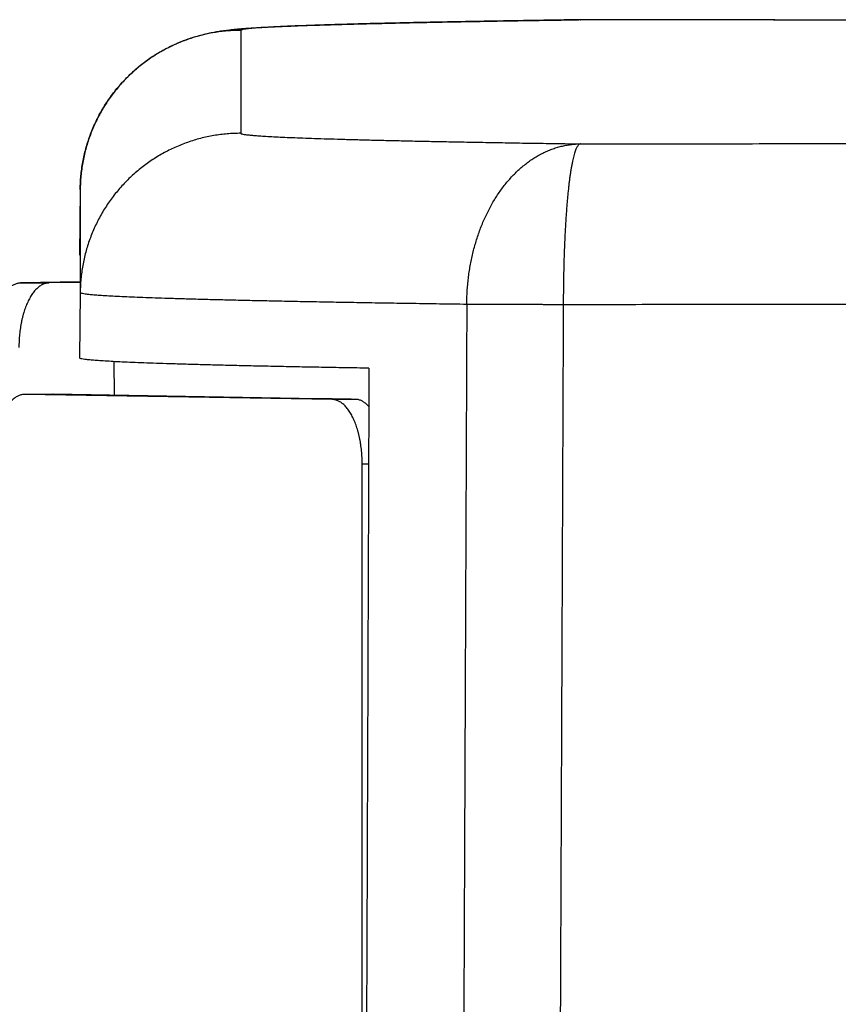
# Model space of a CAD drawing. Header units: inches. Extents: x 0 to 22, y 0 to 17.
# Tile 72 of 85: x 8.903 to 9.157, y 13.014 to 13.321. Entities that reach past the tile are written whole.
import ezdxf

# ---------------------------------------------------------------- set-up
doc = ezdxf.new("R2010")
doc.units = ezdxf.units.IN
doc.header["$LTSCALE"] = 1.21
doc.header["$MEASUREMENT"] = 0
doc.layers.get('0').update_dxf_attribs({"linetype": 'CONTINUOUS'})

msp = doc.modelspace()

# ---------------------------------------------------------------- linework, layer by layer
at = {"color": 7, "linetype": 'CONTINUOUS'}
for p, q in [((9.07658, 13.32076), (9.07653, 13.32076)), ((9.07708, 13.32076), (9.07709, 13.32076)), ((8.92139, 13.2679), (8.92121, 13.24747)), ((8.92139, 13.2679), (8.92139, 13.23584)), ((8.92139, 13.23913), (8.9028, 13.23882)), ((8.92139, 13.23894), (8.91164, 13.23878)), ((8.92139, 13.23584), (8.92121, 13.21541)), ((8.93183, 13.21429), (8.93192, 13.20379)), ((8.90413, 13.20406), (8.90404, 13.20406)), ((8.91288, 13.2041), (8.90413, 13.20406)), ((8.99985, 13.20248), (8.90413, 13.20406)), ((8.91288, 13.2041), (8.91297, 13.2041)), ((8.99549, 13.20274), (8.91297, 13.2041)), ((9.00919, 12.59435), (9.00919, 13.18232))]:
    msp.add_line(p, q, dxfattribs=at)
at = {"color": 9, "linetype": 'CONTINUOUS'}
for p, q in [((9.07709, 13.32076), (9.07713, 13.32076)), ((8.97139, 13.31746), (8.97139, 13.2854)), ((8.9028, 13.23882), (8.91164, 13.23878)), ((8.91297, 13.2041), (8.91288, 13.2041)), ((9.00725, 13.20251), (8.99985, 13.20248)), ((9.01117, 13.18233), (9.00919, 13.18232))]:
    msp.add_line(p, q, dxfattribs=at)
at = {"color": 7, "linetype": 'CONTINUOUS'}
for points, knots in [([(8.92139, 13.2679), (8.9214, 13.26846), (8.92143, 13.26971), (8.92155, 13.27166), (8.92177, 13.27376), (8.92208, 13.27587), (8.92249, 13.27796), (8.92298, 13.28005), (8.92357, 13.28213), (8.92425, 13.28418), (8.92502, 13.28622), (8.92587, 13.28821), (8.92682, 13.29019), (8.92786, 13.29211), (8.92898, 13.29399), (8.93017, 13.29582), (8.93145, 13.2976), (8.93284, 13.29936), (8.93429, 13.30104), (8.93577, 13.3026), (8.93729, 13.30409), (8.93885, 13.30548), (8.94045, 13.3068), (8.94203, 13.30799), (8.94355, 13.30906), (8.94502, 13.31001), (8.94641, 13.31084), (8.94773, 13.31158), (8.94899, 13.31223), (8.95016, 13.3128), (8.95128, 13.31331), (8.95232, 13.31376), (8.95332, 13.31416), (8.95428, 13.31453), (8.95521, 13.31486), (8.9561, 13.31516), (8.95695, 13.31543), (8.95778, 13.31568), (8.95859, 13.31591), (8.9594, 13.31612), (8.96019, 13.31632), (8.96099, 13.3165), (8.96179, 13.31667), (8.96259, 13.31684), (8.96341, 13.31699), (8.96426, 13.31714), (8.96512, 13.31727), (8.966, 13.3174), (8.96692, 13.31752), (8.96786, 13.31763), (8.96886, 13.31774), (8.96994, 13.31785), (8.97111, 13.31795), (8.9724, 13.31805), (8.97387, 13.31816), (8.97555, 13.31827), (8.97752, 13.31838), (8.97988, 13.31851), (8.98276, 13.31864), (8.98618, 13.31879), (8.99007, 13.31893), (8.9943, 13.31908), (8.99879, 13.31922), (9.00356, 13.31936), (9.00862, 13.31949), (9.01397, 13.31962), (9.01961, 13.31975), (9.02554, 13.31988), (9.03176, 13.32001), (9.03828, 13.32014), (9.04508, 13.32026), (9.05218, 13.32038), (9.05956, 13.32051), (9.06723, 13.32062), (9.07291, 13.32071), (9.07604, 13.32075), (9.07652, 13.32076)], [0, 0, 0, 0, 0.009054, 0.020508, 0.031941, 0.043659, 0.05528, 0.066808, 0.078801, 0.090539, 0.102244, 0.114356, 0.126043, 0.138143, 0.150034, 0.161863, 0.173778, 0.185879, 0.198505, 0.210175, 0.221034, 0.233354, 0.244275, 0.255088, 0.265613, 0.274672, 0.28372, 0.292148, 0.299432, 0.306921, 0.313383, 0.319601, 0.325392, 0.330971, 0.336483, 0.341552, 0.346266, 0.351064, 0.355728, 0.36016, 0.36467, 0.36913, 0.373549, 0.37798, 0.38257, 0.387257, 0.391993, 0.396864, 0.401847, 0.407033, 0.412484, 0.418316, 0.424664, 0.431698, 0.439619, 0.448687, 0.459282, 0.471925, 0.487319, 0.506358, 0.528013, 0.551045, 0.575538, 0.601556, 0.629134, 0.658295, 0.68905, 0.721404, 0.755355, 0.7909, 0.828031, 0.866739, 0.907011, 0.948835, 0.992196, 1, 1, 1, 1]), ([(9.70696, 13.32079), (9.69576, 13.32077), (9.67334, 13.32074), (9.63966, 13.3207), (9.60592, 13.32067), (9.57211, 13.32064), (9.53826, 13.32061), (9.50436, 13.32059), (9.47043, 13.32058), (9.43647, 13.32057), (9.4025, 13.32056), (9.36853, 13.32056), (9.33456, 13.32057), (9.3006, 13.32058), (9.26667, 13.32059), (9.23277, 13.32061), (9.19891, 13.32064), (9.1651, 13.32066), (9.13135, 13.3207), (9.10204, 13.32073), (9.08399, 13.32076), (9.07716, 13.32076)], [0, 0, 0, 0, 0.053345, 0.106817, 0.1604, 0.214081, 0.267843, 0.321672, 0.375554, 0.429474, 0.483416, 0.537367, 0.59131, 0.645232, 0.699116, 0.75295, 0.806717, 0.860403, 0.913994, 0.967473, 1, 1, 1, 1]), ([(8.89346, 13.21867), (8.89346, 13.21902), (8.89347, 13.21971), (8.8935, 13.22076), (8.89357, 13.2218), (8.89366, 13.22283), (8.89377, 13.22385), (8.89391, 13.22485), (8.89407, 13.22584), (8.89426, 13.22681), (8.89447, 13.22776), (8.8947, 13.22868), (8.89496, 13.22958), (8.89523, 13.23045), (8.89553, 13.23128), (8.89585, 13.23208), (8.89618, 13.23285), (8.89654, 13.23357), (8.89691, 13.23426), (8.8973, 13.23491), (8.8977, 13.23551), (8.89812, 13.23606), (8.89854, 13.23657), (8.89899, 13.23703), (8.89944, 13.23744), (8.8999, 13.2378), (8.90037, 13.2381), (8.90085, 13.23836), (8.90133, 13.23856), (8.90181, 13.2387), (8.9023, 13.23879), (8.90263, 13.23882), (8.9028, 13.23882)], [0, 0, 0, 0, 0.043783, 0.087495, 0.131028, 0.174311, 0.217226, 0.259712, 0.301651, 0.34299, 0.383613, 0.423476, 0.462472, 0.500558, 0.537649, 0.573702, 0.608655, 0.642467, 0.675105, 0.706534, 0.736754, 0.765742, 0.79353, 0.820124, 0.845589, 0.869966, 0.893362, 0.915866, 0.937623, 0.958776, 0.979507, 1, 1, 1, 1]), ([(8.91164, 13.23878), (8.91148, 13.23878), (8.91115, 13.23875), (8.91066, 13.23866), (8.91017, 13.23852), (8.90969, 13.23832), (8.90921, 13.23806), (8.90874, 13.23776), (8.90828, 13.2374), (8.90783, 13.23699), (8.90739, 13.23653), (8.90696, 13.23602), (8.90654, 13.23546), (8.90614, 13.23486), (8.90575, 13.23422), (8.90538, 13.23353), (8.90503, 13.23281), (8.90469, 13.23204), (8.90437, 13.23124), (8.90408, 13.23041), (8.9038, 13.22954), (8.90354, 13.22864), (8.90331, 13.22772), (8.9031, 13.22677), (8.90292, 13.2258), (8.90275, 13.22481), (8.90261, 13.2238), (8.9025, 13.22279), (8.90241, 13.22175), (8.90235, 13.22072), (8.90231, 13.21967), (8.9023, 13.21898), (8.9023, 13.21863)], [0, 0, 0, 0, 0.020493, 0.041224, 0.062377, 0.084134, 0.106638, 0.130034, 0.154411, 0.179876, 0.20647, 0.234258, 0.263246, 0.293466, 0.324895, 0.357533, 0.391345, 0.426298, 0.462351, 0.499442, 0.537528, 0.576524, 0.616387, 0.65701, 0.698349, 0.740288, 0.782774, 0.825689, 0.868972, 0.912505, 0.956217, 1, 1, 1, 1]), ([(9.01128, 13.21223), (9.00877, 13.21228), (9.00386, 13.21236), (8.99665, 13.21249), (8.98975, 13.21262), (8.98317, 13.21275), (8.97691, 13.21288), (8.97097, 13.21302), (8.96535, 13.21315), (8.96007, 13.21329), (8.95511, 13.21342), (8.95049, 13.21356), (8.9462, 13.2137), (8.94224, 13.21384), (8.93863, 13.21398), (8.93535, 13.21411), (8.93241, 13.21426), (8.92982, 13.2144), (8.92757, 13.21454), (8.92566, 13.21468), (8.9241, 13.21482), (8.9229, 13.21495), (8.92199, 13.21509), (8.92152, 13.2152), (8.92121, 13.21533), (8.92121, 13.21541)], [0, 0, 0, 0, 0.083403, 0.163381, 0.239881, 0.312854, 0.382291, 0.448165, 0.510432, 0.569054, 0.62403, 0.675332, 0.722924, 0.766784, 0.806909, 0.843276, 0.875862, 0.904653, 0.929651, 0.950839, 0.968209, 0.981763, 0.991514, 0.997503, 1, 1, 1, 1]), ([(9.01128, 13.21223), (9.01115, 13.17664), (9.01089, 13.10538), (9.0105, 12.99837), (9.01024, 12.92696), (9.01012, 12.89121)], [0, 0, 0, 0, 0.332636, 0.665969, 1, 1, 1, 1]), ([(8.90404, 13.20406), (8.9039, 13.20406), (8.90361, 13.20405), (8.90315, 13.20397), (8.90266, 13.20385), (8.90218, 13.20366), (8.9017, 13.20342), (8.90123, 13.20313), (8.90077, 13.20279), (8.90032, 13.20239), (8.89988, 13.20195), (8.89945, 13.20145), (8.89903, 13.20091), (8.89863, 13.20033), (8.89824, 13.19969), (8.89787, 13.19902), (8.89752, 13.19831), (8.89718, 13.19755), (8.89686, 13.19676), (8.89656, 13.19593), (8.89629, 13.19508), (8.89603, 13.19419), (8.8958, 13.19327), (8.89559, 13.19233), (8.8954, 13.19137), (8.89524, 13.19038), (8.8951, 13.18938), (8.89499, 13.18837), (8.8949, 13.18734), (8.89484, 13.1863), (8.8948, 13.18526), (8.89479, 13.18456), (8.89479, 13.18422)], [0, 0, 0, 0, 0.016812, 0.037695, 0.058935, 0.080724, 0.103211, 0.126556, 0.150856, 0.176227, 0.202721, 0.230409, 0.259305, 0.289445, 0.320813, 0.353414, 0.387213, 0.422184, 0.458286, 0.49546, 0.533666, 0.572818, 0.612875, 0.653731, 0.695343, 0.737594, 0.780433, 0.823739, 0.867452, 0.911455, 0.955673, 1, 1, 1, 1]), ([(9.00725, 13.20251), (9.00525, 13.20255), (9.00133, 13.20262), (8.99741, 13.2027), (8.99549, 13.20274)], [0, 0, 0, 0, 0.510096, 1, 1, 1, 1]), ([(9.00919, 13.18232), (9.00919, 13.18267), (9.00918, 13.18337), (9.00914, 13.18441), (9.00908, 13.18545), (9.00899, 13.18648), (9.00887, 13.1875), (9.00874, 13.18851), (9.00857, 13.1895), (9.00839, 13.19047), (9.00818, 13.19142), (9.00794, 13.19234), (9.00769, 13.19324), (9.00741, 13.1941), (9.00711, 13.19494), (9.0068, 13.19574), (9.00646, 13.19651), (9.00611, 13.19723), (9.00574, 13.19792), (9.00535, 13.19856), (9.00495, 13.19916), (9.00453, 13.19972), (9.0041, 13.20023), (9.00366, 13.20069), (9.00321, 13.20109), (9.00275, 13.20145), (9.00228, 13.20176), (9.0018, 13.20201), (9.00132, 13.20221), (9.00083, 13.20236), (9.00034, 13.20245), (9.00001, 13.20248), (8.99985, 13.20248)], [0, 0, 0, 0, 0.043783, 0.087495, 0.131028, 0.174311, 0.217226, 0.259712, 0.301651, 0.34299, 0.383613, 0.423476, 0.462472, 0.500558, 0.537649, 0.573702, 0.608655, 0.642467, 0.675105, 0.706534, 0.736754, 0.765742, 0.79353, 0.820124, 0.845589, 0.869966, 0.893362, 0.915866, 0.937623, 0.958776, 0.979507, 1, 1, 1, 1]), ([(9.01124, 13.20027), (9.0111, 13.20042), (9.01083, 13.20072), (9.0104, 13.20113), (9.00996, 13.20149), (9.00952, 13.20179), (9.00907, 13.20205), (9.00862, 13.20225), (9.00816, 13.20239), (9.00771, 13.20249), (9.0074, 13.20251), (9.00725, 13.20251)], [0, 0, 0, 0, 0.130769, 0.256611, 0.376385, 0.490576, 0.599623, 0.704249, 0.8052, 0.903442, 1, 1, 1, 1])]:
    msp.add_open_spline(points, degree=3, knots=knots, dxfattribs=at)
at = {"color": 9, "linetype": 'CONTINUOUS'}
for points, knots in [([(9.07652, 13.32075), (9.07417, 13.32072), (9.06935, 13.32065), (9.06214, 13.32054), (9.05497, 13.32042), (9.04805, 13.3203), (9.04139, 13.32018), (9.03501, 13.32006), (9.02891, 13.31994), (9.0231, 13.31982), (9.01759, 13.31969), (9.01237, 13.31957), (9.00746, 13.31944), (9.00286, 13.31931), (8.99857, 13.31919), (8.99458, 13.31906), (8.99091, 13.31893), (8.98755, 13.3188), (8.98451, 13.31867), (8.98178, 13.31854), (8.97938, 13.31841), (8.97729, 13.31828), (8.97552, 13.31815), (8.97407, 13.31801), (8.97295, 13.31789), (8.97211, 13.31776), (8.97167, 13.31765), (8.97139, 13.31753), (8.97139, 13.31746)], [0, 0, 0, 0, 0.066965, 0.137422, 0.20558, 0.271334, 0.334588, 0.395251, 0.453241, 0.508483, 0.560914, 0.610476, 0.657132, 0.70087, 0.74168, 0.779551, 0.814462, 0.846394, 0.875328, 0.901254, 0.924165, 0.944053, 0.96091, 0.974728, 0.985508, 0.993257, 0.998015, 1, 1, 1, 1]), ([(9.70696, 13.32078), (9.69603, 13.32077), (9.67412, 13.32074), (9.6412, 13.3207), (9.60819, 13.32067), (9.57512, 13.32064), (9.54199, 13.32061), (9.50881, 13.32059), (9.4756, 13.32058), (9.44236, 13.32057), (9.40912, 13.32056), (9.37588, 13.32056), (9.34265, 13.32056), (9.30943, 13.32057), (9.27622, 13.32058), (9.24302, 13.3206), (9.20982, 13.32062), (9.17663, 13.32065), (9.14345, 13.32068), (9.11028, 13.32072), (9.08817, 13.32075), (9.07711, 13.32076)], [0, 0, 0, 0, 0.052059, 0.10436, 0.156776, 0.209295, 0.261901, 0.314581, 0.367319, 0.420094, 0.472883, 0.525659, 0.578414, 0.631152, 0.68388, 0.736599, 0.789309, 0.842005, 0.894684, 0.947343, 1, 1, 1, 1]), ([(8.97139, 13.31746), (8.97068, 13.31746), (8.96928, 13.31744), (8.96717, 13.3173), (8.96507, 13.31708), (8.96298, 13.31677), (8.96091, 13.31637), (8.95885, 13.31588), (8.95682, 13.31531), (8.95482, 13.31465), (8.95284, 13.31391), (8.95089, 13.31309), (8.94899, 13.31218), (8.94712, 13.3112), (8.9453, 13.31013), (8.94352, 13.309), (8.94179, 13.30778), (8.94012, 13.3065), (8.9385, 13.30514), (8.93693, 13.30372), (8.93544, 13.30223), (8.934, 13.30069), (8.93263, 13.29908), (8.93133, 13.29741), (8.9301, 13.2957), (8.92895, 13.29393), (8.92787, 13.29211), (8.92687, 13.29026), (8.92595, 13.28836), (8.9251, 13.28642), (8.92435, 13.28445), (8.92367, 13.28245), (8.92308, 13.28042), (8.92258, 13.27837), (8.92216, 13.2763), (8.92183, 13.27422), (8.92159, 13.27212), (8.92144, 13.27001), (8.9214, 13.26861), (8.92139, 13.2679)], [0, 0, 0, 0, 0.027028, 0.054055, 0.081083, 0.10811, 0.135138, 0.162165, 0.189193, 0.21622, 0.243247, 0.270275, 0.297302, 0.324329, 0.351357, 0.378384, 0.405411, 0.432438, 0.459465, 0.486493, 0.51352, 0.540547, 0.567573, 0.5946, 0.621627, 0.648654, 0.675681, 0.702708, 0.729734, 0.756761, 0.783788, 0.810814, 0.837841, 0.864867, 0.891894, 0.91892, 0.945947, 0.972973, 1, 1, 1, 1]), ([(8.97139, 13.2854), (8.97068, 13.2854), (8.96928, 13.28537), (8.96717, 13.28524), (8.96507, 13.28502), (8.96298, 13.28471), (8.96091, 13.28431), (8.95885, 13.28382), (8.95682, 13.28325), (8.95482, 13.28259), (8.95284, 13.28185), (8.95089, 13.28103), (8.94899, 13.28012), (8.94712, 13.27914), (8.9453, 13.27807), (8.94352, 13.27693), (8.94179, 13.27572), (8.94012, 13.27444), (8.9385, 13.27308), (8.93693, 13.27166), (8.93544, 13.27017), (8.934, 13.26862), (8.93263, 13.26702), (8.93133, 13.26535), (8.9301, 13.26364), (8.92895, 13.26187), (8.92787, 13.26005), (8.92687, 13.25819), (8.92595, 13.2563), (8.9251, 13.25436), (8.92435, 13.25239), (8.92367, 13.25039), (8.92308, 13.24836), (8.92258, 13.24631), (8.92216, 13.24424), (8.92183, 13.24216), (8.92159, 13.24006), (8.92144, 13.23795), (8.9214, 13.23655), (8.92139, 13.23584)], [0, 0, 0, 0, 0.027028, 0.054055, 0.081083, 0.10811, 0.135138, 0.162165, 0.189193, 0.21622, 0.243247, 0.270275, 0.297302, 0.324329, 0.351357, 0.378384, 0.405411, 0.432438, 0.459465, 0.486493, 0.51352, 0.540547, 0.567573, 0.5946, 0.621627, 0.648654, 0.675681, 0.702708, 0.729734, 0.756761, 0.783788, 0.810814, 0.837841, 0.864867, 0.891894, 0.91892, 0.945947, 0.972973, 1, 1, 1, 1]), ([(8.97139, 13.2854), (8.97139, 13.28533), (8.97167, 13.28522), (8.97211, 13.28511), (8.97294, 13.28498), (8.97405, 13.28486), (8.9755, 13.28472), (8.97725, 13.2846), (8.97933, 13.28446), (8.98173, 13.28433), (8.98444, 13.2842), (8.98746, 13.28407), (8.9908, 13.28394), (8.99446, 13.28381), (8.99842, 13.28369), (9.00269, 13.28356), (9.00727, 13.28343), (9.01215, 13.28331), (9.01734, 13.28318), (9.02282, 13.28306), (9.02861, 13.28293), (9.03469, 13.28281), (9.04106, 13.28269), (9.04772, 13.28257), (9.05467, 13.28245), (9.0619, 13.28233), (9.06941, 13.28222), (9.07451, 13.28214), (9.07711, 13.28211)], [0, 0, 0, 0, 0.001966, 0.006672, 0.014337, 0.024998, 0.038665, 0.055337, 0.075008, 0.097669, 0.123312, 0.151927, 0.183505, 0.218033, 0.255495, 0.295877, 0.339158, 0.385316, 0.434328, 0.486173, 0.540829, 0.598274, 0.658486, 0.72144, 0.787109, 0.855465, 0.926481, 1, 1, 1, 1]), ([(9.04174, 13.23222), (9.04174, 13.23289), (9.04177, 13.23423), (9.04187, 13.23623), (9.04202, 13.23822), (9.04223, 13.24021), (9.04249, 13.24218), (9.04281, 13.24413), (9.04319, 13.24607), (9.04362, 13.248), (9.0441, 13.2499), (9.04464, 13.25178), (9.04524, 13.25363), (9.04588, 13.25545), (9.04659, 13.25723), (9.04734, 13.25897), (9.04814, 13.26067), (9.04899, 13.26232), (9.04989, 13.26393), (9.05084, 13.26549), (9.05184, 13.26699), (9.05288, 13.26844), (9.05396, 13.26983), (9.05509, 13.27115), (9.05626, 13.27242), (9.05746, 13.27361), (9.0587, 13.27473), (9.05997, 13.27578), (9.06128, 13.27676), (9.06262, 13.27766), (9.06398, 13.27848), (9.06537, 13.27922), (9.06679, 13.27988), (9.06822, 13.28046), (9.06967, 13.28095), (9.07114, 13.28136), (9.07262, 13.28168), (9.07411, 13.28191), (9.07561, 13.28206), (9.07662, 13.2821), (9.07713, 13.28211)], [0, 0, 0, 0, 0.029837, 0.059611, 0.089294, 0.118887, 0.148392, 0.177813, 0.207154, 0.236419, 0.265592, 0.294629, 0.323487, 0.352126, 0.380527, 0.408675, 0.436567, 0.4642, 0.49156, 0.518631, 0.545401, 0.57186, 0.598013, 0.623844, 0.649336, 0.674494, 0.699322, 0.723827, 0.748019, 0.771918, 0.795549, 0.818938, 0.842088, 0.865019, 0.887757, 0.910329, 0.932766, 0.955097, 0.977357, 1, 1, 1, 1]), ([(9.07713, 13.28211), (9.07705, 13.2821), (9.07688, 13.28204), (9.07663, 13.28189), (9.07639, 13.28164), (9.07615, 13.28131), (9.07593, 13.28089), (9.07571, 13.28039), (9.07549, 13.27981), (9.07528, 13.27915), (9.07508, 13.2784), (9.07487, 13.27758), (9.07467, 13.27667), (9.07447, 13.27569), (9.07427, 13.27463), (9.07408, 13.27351), (9.0739, 13.27231), (9.07373, 13.27104), (9.07356, 13.26971), (9.07341, 13.26832), (9.07325, 13.26687), (9.07311, 13.26537), (9.07297, 13.26381), (9.07284, 13.2622), (9.07271, 13.26054), (9.0726, 13.25883), (9.07249, 13.25708), (9.07239, 13.25529), (9.07229, 13.25347), (9.0722, 13.25161), (9.07212, 13.24972), (9.07205, 13.24782), (9.07199, 13.2459), (9.07194, 13.24397), (9.0719, 13.24203), (9.07186, 13.24007), (9.07183, 13.2381), (9.07181, 13.23612), (9.07179, 13.23411), (9.07179, 13.23277), (9.07179, 13.2321)], [0, 0, 0, 0, 0.004532, 0.010317, 0.017032, 0.024941, 0.034199, 0.044894, 0.057073, 0.07076, 0.085964, 0.102684, 0.120894, 0.140567, 0.161665, 0.184147, 0.207965, 0.233067, 0.259407, 0.286937, 0.315602, 0.345349, 0.376127, 0.407888, 0.440584, 0.474166, 0.508586, 0.543801, 0.579754, 0.616355, 0.653473, 0.690966, 0.728701, 0.766632, 0.804784, 0.84319, 0.881885, 0.920902, 0.960268, 1, 1, 1, 1]), ([(9.07711, 13.28211), (9.0881, 13.28212), (9.1101, 13.28215), (9.14314, 13.28218), (9.17622, 13.28222), (9.20936, 13.28224), (9.24254, 13.28227), (9.27575, 13.28228), (9.30898, 13.2823), (9.34224, 13.2823), (9.37551, 13.28231), (9.40878, 13.28231), (9.44206, 13.2823), (9.47532, 13.28229), (9.50855, 13.28228), (9.54176, 13.28226), (9.57492, 13.28223), (9.60804, 13.2822), (9.64109, 13.28217), (9.67408, 13.28213), (9.69605, 13.2821), (9.70703, 13.28208)], [0, 0, 0, 0, 0.052356, 0.104795, 0.157323, 0.20993, 0.262602, 0.315329, 0.368097, 0.420896, 0.473713, 0.526539, 0.579362, 0.632167, 0.684939, 0.737659, 0.790312, 0.842884, 0.895363, 0.947739, 1, 1, 1, 1]), ([(8.92139, 13.23584), (8.92139, 13.23577), (8.92169, 13.23564), (8.92215, 13.23553), (8.92304, 13.23539), (8.92421, 13.23526), (8.92574, 13.23512), (8.9276, 13.23498), (8.92979, 13.23484), (8.93233, 13.2347), (8.93519, 13.23457), (8.93839, 13.23443), (8.94192, 13.23429), (8.94578, 13.23415), (8.94997, 13.23402), (8.95449, 13.23388), (8.95933, 13.23375), (8.96449, 13.23361), (8.96998, 13.23348), (8.97578, 13.23335), (8.9819, 13.23322), (8.98833, 13.23309), (8.99507, 13.23296), (9.00211, 13.23283), (9.00946, 13.2327), (9.01711, 13.23258), (9.02506, 13.23245), (9.0333, 13.23233), (9.0389, 13.23225), (9.04174, 13.23221)], [0, 0, 0, 0, 0.001834, 0.006215, 0.013344, 0.023253, 0.035952, 0.051438, 0.06971, 0.09076, 0.114581, 0.141163, 0.170496, 0.202566, 0.237361, 0.274864, 0.315062, 0.357935, 0.403465, 0.451633, 0.502418, 0.555797, 0.611748, 0.670245, 0.731265, 0.794778, 0.860759, 0.929178, 1, 1, 1, 1]), ([(9.04174, 13.23221), (9.04158, 13.19468), (9.04127, 13.11921), (9.04079, 13.00539), (9.04047, 12.92911), (9.04031, 12.89076)], [0, 0, 0, 0, 0.329762, 0.663114, 1, 1, 1, 1]), ([(9.04174, 13.23221), (9.042, 13.23221), (9.04253, 13.23222), (9.04336, 13.23221), (9.04423, 13.23221), (9.04516, 13.23221), (9.04614, 13.2322), (9.04716, 13.2322), (9.04822, 13.23219), (9.04932, 13.23219), (9.05047, 13.23219), (9.05165, 13.23218), (9.05286, 13.23218), (9.0541, 13.23217), (9.05537, 13.23217), (9.05667, 13.23216), (9.05799, 13.23216), (9.05933, 13.23215), (9.06069, 13.23214), (9.06206, 13.23214), (9.06344, 13.23213), (9.06483, 13.23213), (9.06622, 13.23212), (9.06762, 13.23211), (9.06901, 13.23211), (9.0704, 13.2321), (9.07133, 13.2321), (9.07179, 13.2321)], [0, 0, 0, 0, 0.025754, 0.053262, 0.082485, 0.11336, 0.145817, 0.179786, 0.215192, 0.25196, 0.290013, 0.329269, 0.369644, 0.411051, 0.4534, 0.496598, 0.54055, 0.585159, 0.63033, 0.675964, 0.721962, 0.768226, 0.814654, 0.861148, 0.907604, 0.953921, 1, 1, 1, 1]), ([(9.07179, 13.2321), (9.07163, 13.19419), (9.07131, 13.11835), (9.07083, 13.00453), (9.07051, 12.92862), (9.07035, 12.89064)], [0, 0, 0, 0, 0.333037, 0.666371, 1, 1, 1, 1]), ([(9.07179, 13.2321), (9.08272, 13.23211), (9.10461, 13.23214), (9.13747, 13.23218), (9.1704, 13.23221), (9.20339, 13.23224), (9.23643, 13.23226), (9.26951, 13.23228), (9.30263, 13.2323), (9.33576, 13.23231), (9.36891, 13.23231), (9.40206, 13.23231), (9.43521, 13.2323), (9.46835, 13.2323), (9.50146, 13.23228), (9.53454, 13.23226), (9.56757, 13.23224), (9.60056, 13.23221), (9.63349, 13.23217), (9.66635, 13.23214), (9.68823, 13.23211), (9.69916, 13.23209)], [0, 0, 0, 0, 0.052267, 0.104655, 0.157151, 0.209741, 0.26241, 0.315145, 0.367931, 0.420754, 0.473598, 0.526449, 0.57929, 0.632108, 0.68489, 0.737621, 0.790287, 0.842872, 0.895362, 0.947742, 1, 1, 1, 1])]:
    msp.add_open_spline(points, degree=3, knots=knots, dxfattribs=at)
for points in [[(9.07709, 13.32076), (9.0769, 13.32076), (9.07671, 13.32076), (9.07652, 13.32075)], [(9.07708, 13.32076), (9.07691, 13.32076), (9.07674, 13.32076), (9.07658, 13.32076)], [(9.07709, 13.32076), (9.07708, 13.32076), (9.07708, 13.32076), (9.07708, 13.32076)], [(9.07716, 13.32076), (9.07714, 13.32076), (9.07711, 13.32076), (9.07709, 13.32076)], [(9.07711, 13.32076), (9.07711, 13.32076), (9.0771, 13.32076), (9.07709, 13.32076)]]:
    msp.add_open_spline(points, degree=3, dxfattribs=at)
at = {"color": 7, "linetype": 'CONTINUOUS'}
for points in [[(9.07711, 13.32076), (9.07711, 13.32076), (9.0771, 13.32076), (9.07709, 13.32076)], [(9.07713, 13.32076), (9.07713, 13.32076), (9.07712, 13.32076), (9.07711, 13.32076)], [(9.07716, 13.32076), (9.07715, 13.32076), (9.07714, 13.32076), (9.07713, 13.32076)]]:
    msp.add_open_spline(points, degree=3, dxfattribs=at)

doc.saveas('drawing.dxf')
